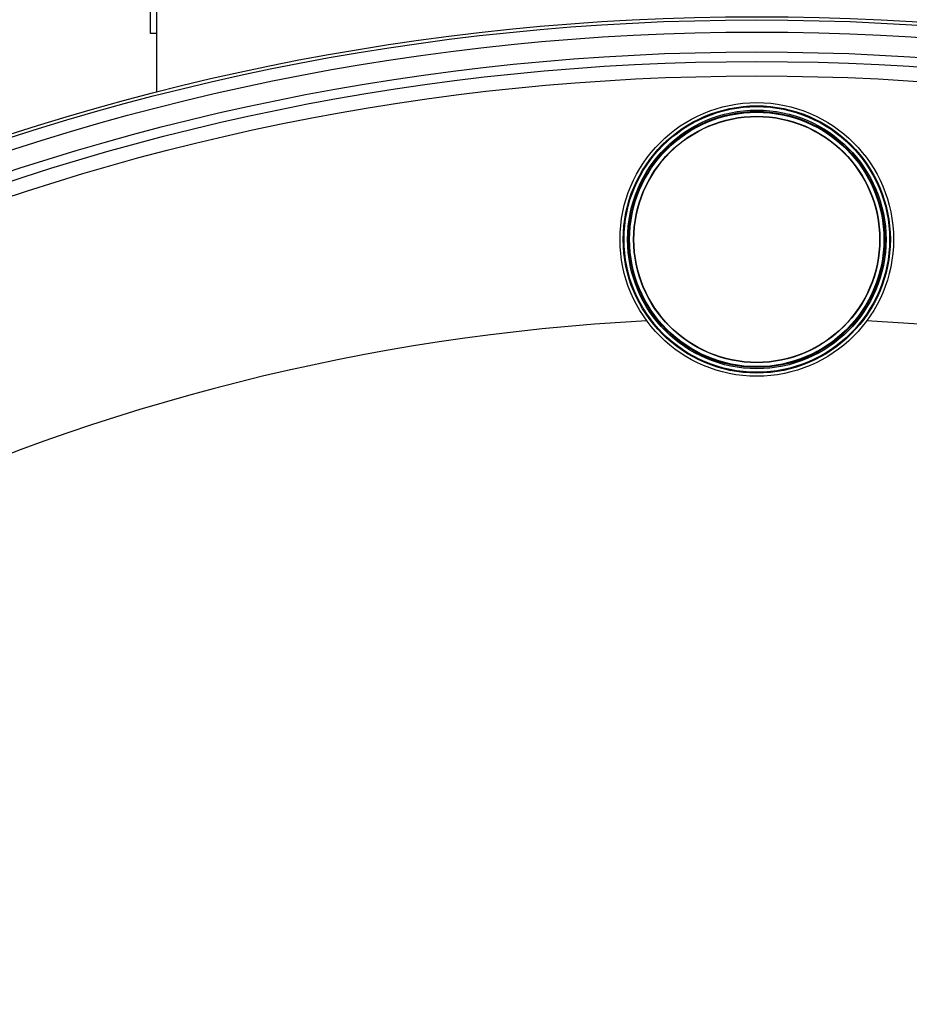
# Model space of a CAD drawing. Header units: millimetres. Extents: x 0 to 420, y 0 to 297.
# Tile 27 of 34: x 334.25 to 341.48, y 250 to 258. Entities that reach past the tile are written whole.
import ezdxf

# ---------------------------------------------------------------- set-up
doc = ezdxf.new("R2010")
doc.units = ezdxf.units.MM
doc.header["$LTSCALE"] = 23.1
doc.layers.get('0').update_dxf_attribs({"linetype": 'CONTINUOUS'})
doc.layers.add('01_GLOBAL', color=7, linetype='CONTINUOUS')
doc.layers.add('SURFACES', color=7, linetype='CONTINUOUS')

msp = doc.modelspace()

# ---------------------------------------------------------------- linework, layer by layer
at = {"color": 7, "linetype": 'Continuous'}
for p, q in [((335.3132, 257.8862), (335.3132, 259.4852)), ((335.3652, 257.8862), (335.3652, 259.4852)), ((335.3652, 257.8862), (335.3132, 257.8862))]:
    msp.add_line(p, q, dxfattribs=at)
for centre, radius in [((340.2402, 238.3667), 19.656), ((340.2402, 256.2131), 1.1115), ((340.2402, 256.2131), 1.0855), ((340.2402, 256.2131), 1.0504), ((340.2402, 256.2131), 1.04), ((340.2402, 256.2131), 1.0335), ((340.2402, 256.2131), 1.001), ((340.2402, 256.2131), 0.9984)]:
    msp.add_circle(centre, radius, dxfattribs=at)
at = {"color": 9, "linetype": 'Continuous'}
msp.add_circle((340.2402, 256.2131), 1.079, dxfattribs=at)
at = {"color": 7, "linetype": 'Continuous'}
for start, end in [(92.97234, 180), (0, 87.02766)]:
    msp.add_arc((340.2402, 238.3667), 17.2074, start, end, dxfattribs=at)
at = {"layer": '01_GLOBAL', "color": 7, "linetype": 'Continuous'}
msp.add_line((335.3652, 257.4085), (335.3652, 257.8862), dxfattribs=at)
at = {"layer": 'SURFACES', "color": 7, "linetype": 'Continuous'}
for radius in [19.63, 19.37, 19.175]:
    msp.add_circle((340.2402, 238.3667), radius, dxfattribs=at)
at = {"layer": 'SURFACES', "color": 9, "linetype": 'Continuous'}
for radius in [19.5315, 19.292]:
    msp.add_circle((340.2402, 238.3667), radius, dxfattribs=at)

doc.saveas('drawing.dxf')
